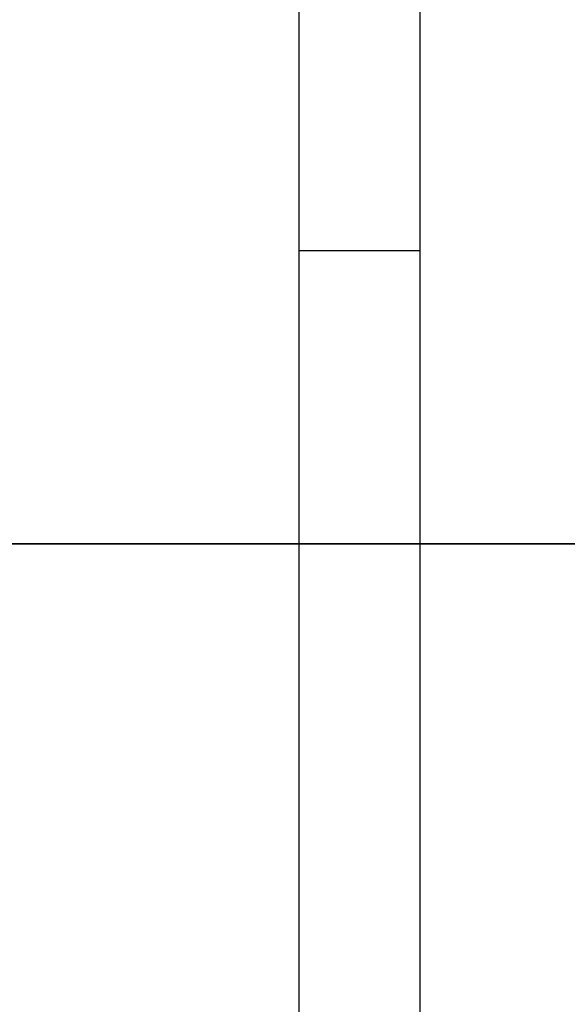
# Model space of a CAD drawing. Header units: millimetres. Extents: x -740 to 33545, y 5178 to 22494.
# Tile 88 of 250: x 9272 to 9317, y 10454 to 10535. Entities that reach past the tile are written whole.
import ezdxf

# ---------------------------------------------------------------- set-up
doc = ezdxf.new("R2010")
doc.units = ezdxf.units.MM
doc.header["$MEASUREMENT"] = 0
doc.layers.get('Defpoints').update_dxf_attribs({"color": 252})
doc.layers.add('_IS_EKO_KS_podposadzkowa', color=86, linetype='Continuous', lineweight=35)
doc.layers.add('wymiarowanie', color=252, linetype='Continuous', lineweight=9)
doc.styles.add('styl2', font='simplex.shx')
doc.dimstyles.new('Skala 1-50', dxfattribs={"dimtxt": 12, "dimasz": 5, "dimexe": 1, "dimexo": 1, "dimgap": 1.5, "dimtad": 1, "dimdec": 1, "dimrnd": 0.5, "dimtxsty": 'styl2', "dimblk": 'ARCHTICK', "dimcen": 5, "dimadec": 0, "dimazin": 0, "dimtfac": 1, "dimtdec": 1, "dimtmove": 1, "dimatfit": 3, "dimldrblk": 'ARCHTICK', "dimfxl": 0, "dimlwd": -1, "dimlwe": -1, "dimarcsym": 0})

# ---------------------------------------------------------------- blocks, each defined once
blk = doc.blocks.new('_ArchTick')
at = {"color": 0, "linetype": 'ByBlock', "const_width": 0.15}
blk.add_lwpolyline([(-0.5, -0.5), (0.5, 0.5)], dxfattribs=at)
blk = doc.blocks.new('*D2199')
at = {"layer": 'Defpoints', "color": 0}
for p in [(8932.185, 10460.603), (9368.185, 10460.603), (9368.185, 10449.072)]:
    blk.add_point(p, dxfattribs=at)
at = {"layer": 'wymiarowanie', "color": 0}
for p, q in [((8932.185, 10454.072), (8932.185, 10448.072)), ((9368.185, 10454.072), (9368.185, 10448.072)), ((8932.185, 10449.072), (9368.185, 10449.072))]:
    blk.add_line(p, q, dxfattribs=at)
at = {"layer": 'wymiarowanie', "color": 0, "xscale": 5, "yscale": 5, "zscale": 5, "rotation": 180}
blk.add_blockref('_ArchTick', (8932.185, 10449.072), dxfattribs=at)
at = {"layer": 'wymiarowanie', "color": 0, "xscale": 5, "yscale": 5, "zscale": 5}
blk.add_blockref('_ArchTick', (9368.185, 10449.072), dxfattribs=at)
at = {"layer": 'wymiarowanie', "color": 0, "insert": (9150.185, 10456.872), "char_height": 12, "attachment_point": 5, "style": 'styl2'}
blk.add_mtext('436', dxfattribs=at)

msp = doc.modelspace()

# ---------------------------------------------------------------- linework, layer by layer
at = {"linetype": 'ByBlock', "ltscale": 0.03}
for p, q in [((9294.548, 10416.224), (9294.548, 10716.224)), ((9304.548, 10416.224), (9304.548, 10716.224)), ((9294.548, 10516.224), (9304.548, 10516.224))]:
    msp.add_line(p, q, dxfattribs=at)
at = {"layer": '_IS_EKO_KS_podposadzkowa'}
msp.add_line((9319.669, 10492.006), (9025.306, 10492.006), dxfattribs=at)

# ---------------------------------------------------------------- dimensions: what is measured, and where the dimension line sits
at = {"layer": 'wymiarowanie'}
dim = msp.add_linear_dim(base=(9368.185, 10449.072), p1=(8932.185, 10460.603), p2=(9368.185, 10460.603), dimstyle='Skala 1-50', dxfattribs=at)
dim.commit()
dim.dimension.update_dxf_attribs({"geometry": '*D2199', "text_midpoint": (9150.185, 10456.872)})

doc.saveas('drawing.dxf')
